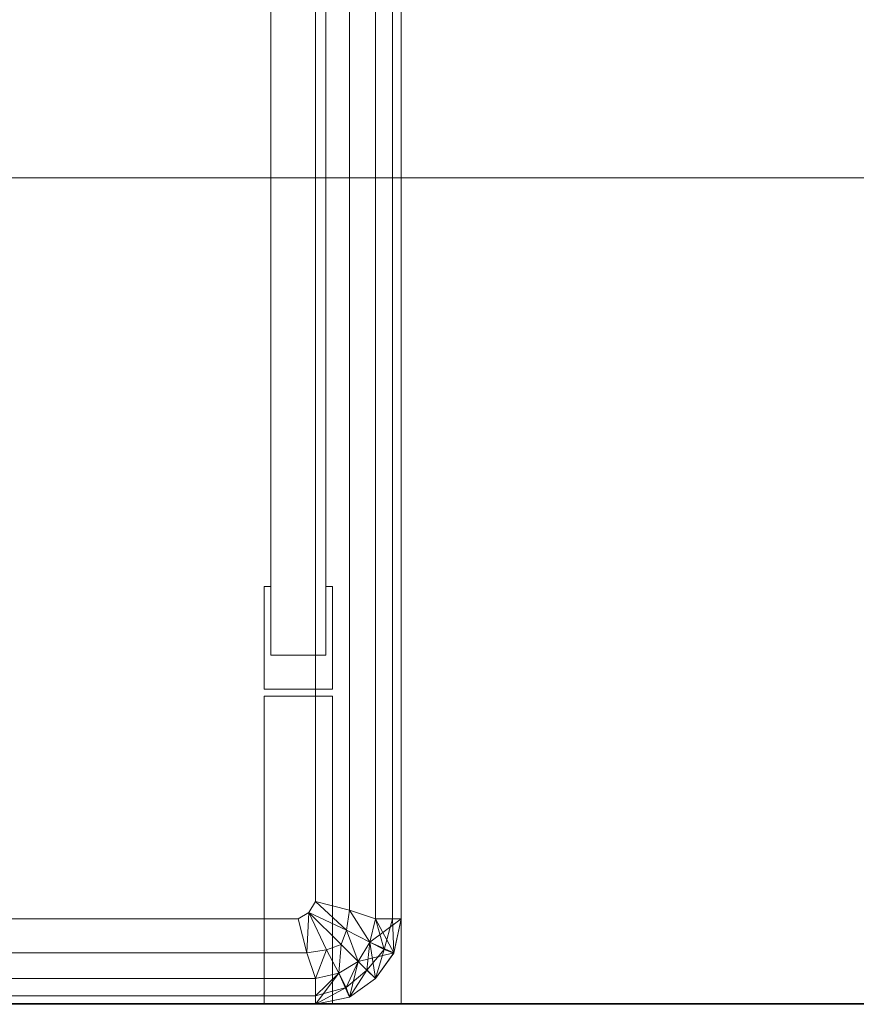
# Model space of a CAD drawing. Header units: metres. Extents: x 391.1 to 427.5, y 12.7 to 29.9.
# Tile 30 of 252: x 409.0689 to 409.1666, y 14.1806 to 14.2956. Entities that reach past the tile are written whole.
import ezdxf

# ---------------------------------------------------------------- set-up
doc = ezdxf.new("R2010")
doc.units = ezdxf.units.M
doc.layers.add('01_SUELOS', color=7, linetype='Continuous', lineweight=25, true_color=0x007f00)
for name, color, linetype, lineweight in [('02_MOBILIARIO', 7, 'Continuous', 18), ('A-DETL-____-MBND', 7, 'Continuous', 18), ('A-WALL-____-MCUT', 7, 'Continuous', 25), ('A-WALL-____-OTLN', 7, 'Continuous', 25), ('M-HVAC-DUCT-OTLN', 7, 'Continuous', 18), ('Mobiliario', 7, 'Continuous', 18)]:
    doc.layers.add(name, color=color, linetype=linetype, lineweight=lineweight)

# ---------------------------------------------------------------- blocks, each defined once
blk = doc.blocks.new('Family - LONDR55-XX_ZZ-ARQ-CAA-M3D-Londres55-151093-01_CLI_AIRE_PS1')
at = {"layer": '01_SUELOS', "color": 9, "true_color": 0xaad4aa}
for p, q in [((0, 0), (26.635, 0)), ((26.635, 0), (0, 0))]:
    blk.add_line(p, q, dxfattribs=at)
blk = doc.blocks.new('Family - Mur PS-2-151177-01_CLI_AIRE_PS1')
at = {"layer": 'A-DETL-____-MBND', "color": 253, "true_color": 0xaaaaaa}
for p, q in [((31.836, 1.34), (0, 1.34)), ((0, 1.34), (31.836, 1.34))]:
    blk.add_line(p, q, dxfattribs=at)
blk = doc.blocks.new('Family - Mur PS-1-153352-01_CLI_AIRE_PS1')
at = {"layer": 'A-WALL-____-MCUT', "color": 253, "true_color": 0xaaaaaa}
blk.add_line((16.935, 1.34), (0, 1.34), dxfattribs=at)
at = {"layer": 'A-WALL-____-OTLN', "color": 253, "true_color": 0xaaaaaa}
blk.add_line((16.935, 1.34), (0, 1.34), dxfattribs=at)
blk = doc.blocks.new('Family - Plats de dutxa PS-1-153583-01_CLI_AIRE_PS1')
at = {"layer": '02_MOBILIARIO', "color": 253, "true_color": 0xaaaaaa}
for p, q in [((0.81, 0.00026), (0.81, 0.80026)), ((0.81, 0.00026), (0.81, 0.80026)), ((0.807, 0.01026), (0.807, 0.79026)), ((0.7948, 0.04106), (0.7948, 0.76746)), ((0.8012, 0.76746), (0.8012, 0.04106)), ((0.8, 0.01226), (0.8, 0.40026)), ((0.8, 0.01226), (0.8, 0.40026)), ((0.804, 0.01126), (0.804, 0.40026)), ((0.804, 0.01126), (0.804, 0.40026)), ((0.807, 0.40026), (0.807, 0.01026)), ((0.807, 0.01026), (0.807, 0.40026)), ((0.807, 0.01026), (0.807, 0.40026)), ((0.809, 0.01026), (0.809, 0.40026)), ((0.809, 0.40026), (0.809, 0.01026)), ((0.81, 0.01026), (0.81, 0.40026)), ((0.81, 0.40026), (0.81, 0.01026)), ((0.81, 0.01026), (0.81, 0.40026)), ((0.81, 0.40026), (0.81, 0.01026)), ((0.81, 0.30026), (0.81, 0.01026)), ((0.81, 0.30026), (0.81, 0.01026)), ((0.81, 0.01026), (0.81, 0.30026)), ((0.794, 0.03706), (0.794, 0.04906)), ((0.794, 0.04906), (0.7948, 0.04906)), ((0.7948, 0.04906), (0.7948, 0.04106)), ((0.8012, 0.04106), (0.8012, 0.04906)), ((0.8012, 0.04906), (0.802, 0.04906)), ((0.802, 0.04906), (0.802, 0.03706)), ((0.8012, 0.04106), (0.7948, 0.04106)), ((0.7948, 0.04106), (0.8012, 0.04106)), ((0.802, 0.03706), (0.794, 0.03706)), ((0.794, 0.00026), (0.794, 0.03626)), ((0.794, 0.03626), (0.802, 0.03626)), ((0.802, 0.03626), (0.802, 0.00026)), ((0.79922, 0.01098), (0.8, 0.01226)), ((0.8, 0.01226), (0.79922, 0.01098)), ((0.804, 0.01126), (0.8, 0.01226)), ((0.8, 0.01226), (0.80362, 0.00894)), ((0.80362, 0.00894), (0.8, 0.01226)), ((0.804, 0.01126), (0.8, 0.01226)), ((0.798, 0.01026), (0.79922, 0.01098)), ((0.79922, 0.01098), (0.798, 0.01026)), ((0.799, 0.00626), (0.79922, 0.01098)), ((0.79922, 0.01098), (0.799, 0.00626)), ((0.79922, 0.01098), (0.80131, 0.00664)), ((0.79922, 0.01098), (0.80131, 0.00664)), ((0.79922, 0.01098), (0.803, 0.00726)), ((0.79922, 0.01098), (0.80362, 0.00894)), ((0.803, 0.00726), (0.79922, 0.01098)), ((0.80362, 0.00894), (0.79922, 0.01098)), ((0.804, 0.01126), (0.80362, 0.00894)), ((0.80362, 0.00894), (0.804, 0.01126)), ((0.807, 0.01026), (0.804, 0.01126)), ((0.804, 0.01126), (0.80635, 0.00751)), ((0.80635, 0.00751), (0.804, 0.01126)), ((0.807, 0.01026), (0.804, 0.01126)), ((0.798, 0.01026), (0.41, 0.01026)), ((0.798, 0.01026), (0.41, 0.01026)), ((0.799, 0.00626), (0.798, 0.01026)), ((0.799, 0.00626), (0.798, 0.01026)), ((0.80635, 0.00751), (0.807, 0.01026)), ((0.807, 0.01026), (0.80635, 0.00751)), ((0.80635, 0.00751), (0.807, 0.01026)), ((0.81, 0.01026), (0.80636, 0.00752)), ((0.80636, 0.00752), (0.807, 0.01026)), ((0.80636, 0.00752), (0.81, 0.01026)), ((0.81, 0.01026), (0.807, 0.01026)), ((0.807, 0.01026), (0.80916, 0.00628)), ((0.807, 0.01026), (0.81, 0.01026)), ((0.807, 0.01026), (0.81, 0.01026)), ((0.809, 0.01026), (0.807, 0.01026)), ((0.807, 0.01026), (0.80803, 0.00665)), ((0.80803, 0.00665), (0.807, 0.01026)), ((0.809, 0.01026), (0.807, 0.01026)), ((0.809, 0.01026), (0.80803, 0.00665)), ((0.80803, 0.00665), (0.809, 0.01026)), ((0.81, 0.01026), (0.809, 0.01026)), ((0.809, 0.01026), (0.80915, 0.00625)), ((0.80915, 0.00625), (0.809, 0.01026)), ((0.81, 0.01026), (0.809, 0.01026)), ((0.81, 0.01026), (0.80915, 0.00625)), ((0.81, 0.01026), (0.80915, 0.00625)), ((0.81, 0.01026), (0.80915, 0.00625)), ((0.80915, 0.00625), (0.81, 0.01026)), ((0.81, 0.01026), (0.80916, 0.00628)), ((0.81, 0.01026), (0.80916, 0.00628)), ((0.81, 0.01026), (0.80916, 0.00628)), ((0.80916, 0.00628), (0.81, 0.01026)), ((0.80916, 0.00628), (0.81, 0.01026)), ((0.80362, 0.00894), (0.803, 0.00726)), ((0.803, 0.00726), (0.80362, 0.00894)), ((0.80362, 0.00894), (0.80635, 0.00751)), ((0.80362, 0.00894), (0.805, 0.00526)), ((0.805, 0.00526), (0.80362, 0.00894)), ((0.80635, 0.00751), (0.80362, 0.00894)), ((0.80131, 0.00664), (0.803, 0.00726)), ((0.803, 0.00726), (0.80131, 0.00664)), ((0.803, 0.00726), (0.80275, 0.00391)), ((0.80275, 0.00391), (0.803, 0.00726)), ((0.803, 0.00726), (0.805, 0.00526)), ((0.803, 0.00726), (0.805, 0.00526)), ((0.805, 0.00526), (0.80636, 0.00752)), ((0.805, 0.00526), (0.80635, 0.00751)), ((0.80635, 0.00751), (0.805, 0.00526)), ((0.805, 0.00526), (0.80635, 0.00751)), ((0.80635, 0.00751), (0.806, 0.00426)), ((0.806, 0.00426), (0.80635, 0.00751)), ((0.80916, 0.00628), (0.80635, 0.00751)), ((0.80635, 0.00751), (0.807, 0.00326)), ((0.80635, 0.00751), (0.80803, 0.00665)), ((0.80803, 0.00665), (0.80635, 0.00751)), ((0.80916, 0.00628), (0.80636, 0.00752)), ((0.80636, 0.00752), (0.80916, 0.00628)), ((0.799, 0.00626), (0.41, 0.00626)), ((0.799, 0.00626), (0.41, 0.00626)), ((0.799, 0.00626), (0.80131, 0.00664)), ((0.80131, 0.00664), (0.799, 0.00626)), ((0.8, 0.00326), (0.799, 0.00626)), ((0.8, 0.00326), (0.799, 0.00626)), ((0.8, 0.00326), (0.80131, 0.00664)), ((0.80131, 0.00664), (0.8, 0.00326)), ((0.80131, 0.00664), (0.80275, 0.00391)), ((0.80275, 0.00391), (0.80131, 0.00664)), ((0.80916, 0.00628), (0.805, 0.00526)), ((0.805, 0.00526), (0.80916, 0.00628)), ((0.80803, 0.00665), (0.806, 0.00426)), ((0.806, 0.00426), (0.80803, 0.00665)), ((0.80803, 0.00665), (0.807, 0.00326)), ((0.807, 0.00326), (0.80803, 0.00665)), ((0.80916, 0.00628), (0.807, 0.00326)), ((0.80916, 0.00628), (0.807, 0.00326)), ((0.807, 0.00326), (0.80916, 0.00628)), ((0.80915, 0.00625), (0.807, 0.00326)), ((0.80915, 0.00625), (0.807, 0.00326)), ((0.80915, 0.00625), (0.807, 0.00326)), ((0.807, 0.00326), (0.80915, 0.00625)), ((0.807, 0.00326), (0.80915, 0.00625)), ((0.80803, 0.00665), (0.80915, 0.00625)), ((0.80915, 0.00625), (0.80803, 0.00665)), ((0.80915, 0.00625), (0.80916, 0.00628)), ((0.80915, 0.00625), (0.80916, 0.00628)), ((0.80916, 0.00628), (0.80915, 0.00625)), ((0.80274, 0.0039), (0.805, 0.00526)), ((0.80275, 0.00391), (0.805, 0.00526)), ((0.80275, 0.00391), (0.805, 0.00526)), ((0.805, 0.00526), (0.80275, 0.00391)), ((0.80361, 0.00223), (0.805, 0.00526)), ((0.805, 0.00526), (0.80361, 0.00223)), ((0.805, 0.00526), (0.80398, 0.0011)), ((0.805, 0.00526), (0.80398, 0.0011)), ((0.80398, 0.0011), (0.805, 0.00526)), ((0.805, 0.00526), (0.807, 0.00326)), ((0.807, 0.00326), (0.805, 0.00526)), ((0.805, 0.00526), (0.806, 0.00426)), ((0.805, 0.00526), (0.807, 0.00326)), ((0.805, 0.00526), (0.806, 0.00426)), ((0.8, 0.00326), (0.80275, 0.00391)), ((0.80275, 0.00391), (0.8, 0.00026)), ((0.8, 0.00126), (0.80275, 0.00391)), ((0.80275, 0.00391), (0.8, 0.00326)), ((0.80275, 0.00391), (0.8, 0.00126)), ((0.8, 0.00326), (0.80275, 0.00391)), ((0.80274, 0.0039), (0.8, 0.00026)), ((0.8, 0.00026), (0.80274, 0.0039)), ((0.8, 0.00326), (0.80274, 0.0039)), ((0.80274, 0.0039), (0.80398, 0.0011)), ((0.80398, 0.0011), (0.80274, 0.0039)), ((0.80275, 0.00391), (0.80398, 0.0011)), ((0.80275, 0.00391), (0.80361, 0.00223)), ((0.80361, 0.00223), (0.80275, 0.00391)), ((0.806, 0.00426), (0.80361, 0.00223)), ((0.80361, 0.00223), (0.806, 0.00426)), ((0.804, 0.00111), (0.806, 0.00426)), ((0.806, 0.00426), (0.804, 0.00111)), ((0.806, 0.00426), (0.807, 0.00326)), ((0.806, 0.00426), (0.807, 0.00326)), ((0.8, 0.00326), (0.41, 0.00326)), ((0.8, 0.00326), (0.41, 0.00326)), ((0.8, 0.00326), (0.41, 0.00326)), ((0.51, 0.00326), (0.8, 0.00326)), ((0.8, 0.00326), (0.8, 0.00026)), ((0.8, 0.00026), (0.8, 0.00326)), ((0.8, 0.00126), (0.8, 0.00326)), ((0.8, 0.00026), (0.8, 0.00326)), ((0.8, 0.00326), (0.8, 0.00126)), ((0.807, 0.00326), (0.80398, 0.0011)), ((0.807, 0.00326), (0.80398, 0.0011)), ((0.80398, 0.0011), (0.807, 0.00326)), ((0.807, 0.00326), (0.80398, 0.0011)), ((0.80398, 0.0011), (0.807, 0.00326)), ((0.807, 0.00326), (0.804, 0.00111)), ((0.807, 0.00326), (0.804, 0.00111)), ((0.804, 0.00111), (0.807, 0.00326)), ((0.8, 0.00026), (0.41, 0.00126)), ((0.8, 0.00026), (0.41, 0.00126)), ((0.41, 0.00126), (0.8, 0.00026)), ((0.8, 0.00126), (0.41, 0.00126)), ((0.41, 0.00126), (0.8, 0.00026)), ((0.8, 0.00126), (0.41, 0.00126)), ((0.8, 0.00026), (0.80361, 0.00223)), ((0.80361, 0.00223), (0.8, 0.00126)), ((0.80361, 0.00223), (0.8, 0.00026)), ((0.8, 0.00126), (0.80361, 0.00223)), ((0.8, 0.00026), (0.8, 0.00126)), ((0.8, 0.00126), (0.8, 0.00026)), ((0.80361, 0.00223), (0.804, 0.00111)), ((0.804, 0.00111), (0.80361, 0.00223)), ((0.01, 0.00026), (0.81, 0.00026)), ((0.01, 0.00026), (0.81, 0.00026)), ((0.8, 0.00026), (0.41, 0.00026)), ((0.41, 0.00026), (0.8, 0.00026)), ((0.8, 0.00026), (0.51, 0.00026)), ((0.8, 0.00026), (0.51, 0.00026)), ((0.802, 0.00026), (0.794, 0.00026)), ((0.804, 0.00111), (0.8, 0.00026)), ((0.8, 0.00026), (0.804, 0.00111)), ((0.804, 0.00111), (0.8, 0.00026)), ((0.804, 0.00111), (0.8, 0.00026)), ((0.8, 0.00026), (0.804, 0.00111)), ((0.80398, 0.0011), (0.8, 0.00026)), ((0.80398, 0.0011), (0.8, 0.00026)), ((0.80398, 0.0011), (0.8, 0.00026)), ((0.8, 0.00026), (0.80398, 0.0011)), ((0.80398, 0.0011), (0.804, 0.00111)), ((0.804, 0.00111), (0.80398, 0.0011)), ((0.80398, 0.0011), (0.804, 0.00111))]:
    blk.add_line(p, q, dxfattribs=at)
at = {"layer": 'Mobiliario', "color": 253, "true_color": 0xaaaaaa}
for p, q in [((0.7948, 0.76746), (0.7948, 0.04106)), ((0.8012, 0.04106), (0.8012, 0.76746)), ((0.794, 0.04906), (0.794, 0.03706)), ((0.7948, 0.04906), (0.794, 0.04906)), ((0.7948, 0.04106), (0.7948, 0.04906)), ((0.802, 0.04906), (0.8012, 0.04906)), ((0.8012, 0.04906), (0.8012, 0.04106)), ((0.802, 0.03706), (0.802, 0.04906)), ((0.7948, 0.04106), (0.8012, 0.04106)), ((0.8012, 0.04106), (0.7948, 0.04106)), ((0.794, 0.03706), (0.802, 0.03706)), ((0.794, 0.03626), (0.794, 0.00026)), ((0.802, 0.03626), (0.794, 0.03626)), ((0.802, 0.00026), (0.802, 0.03626)), ((0.794, 0.00026), (0.802, 0.00026))]:
    blk.add_line(p, q, dxfattribs=at)
blk = doc.blocks.new('LONDR55-XX_ZZ-ARQ-CAA-M3D-Londres55_ifc-1-01_CLI_AIRE_PS1')
at = {"layer": '01_SUELOS', "color": 253, "lineweight": 18, "true_color": 0xaaaaaa}
blk.add_blockref('Family - LONDR55-XX_ZZ-ARQ-CAA-M3D-Londres55-151093-01_CLI_AIRE_PS1', (392.09643, 14.18066), dxfattribs=at)
at = {"layer": '02_MOBILIARIO', "color": 253, "lineweight": 18, "true_color": 0xaaaaaa}
blk.add_blockref('Family - Plats de dutxa PS-1-153583-01_CLI_AIRE_PS1', (408.30344, 14.18035), dxfattribs=at)
at = {"layer": 'A-WALL-____-OTLN', "color": 253, "lineweight": 18, "true_color": 0xaaaaaa}
for name, p in [('Family - Mur PS-2-151177-01_CLI_AIRE_PS1', (392.09971, 12.84061)), ('Family - Mur PS-1-153352-01_CLI_AIRE_PS1', (400.75645, 12.84061))]:
    blk.add_blockref(name, p, dxfattribs=at)

msp = doc.modelspace()

# ---------------------------------------------------------------- linework, layer by layer
at = {"layer": 'M-HVAC-DUCT-OTLN', "color": 92, "true_color": 0x00c800}
msp.add_line((408.05149, 14.27714), (417.53042, 14.27714), dxfattribs=at)

# ---------------------------------------------------------------- block references
at = {"lineweight": 5}
msp.add_blockref('LONDR55-XX_ZZ-ARQ-CAA-M3D-Londres55_ifc-1-01_CLI_AIRE_PS1', (0, 0), dxfattribs=at)

doc.saveas('drawing.dxf')
